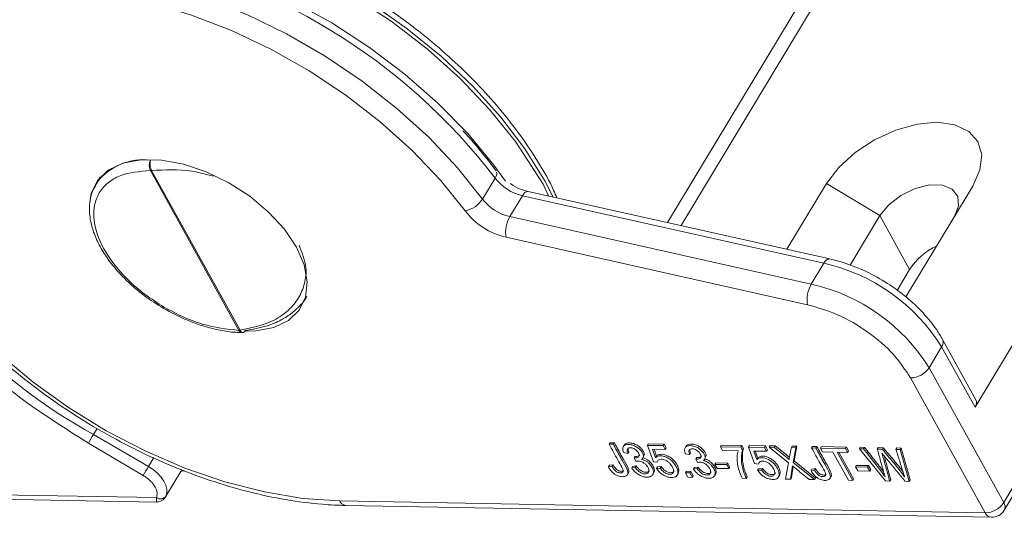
# Model space of a CAD drawing. Header units: millimetres. Extents: x 8853 to 11418, y 45 to 1005.
# Tile 109 of 256: x 9632 to 9689, y 761 to 790. Entities that reach past the tile are written whole.
import ezdxf

# ---------------------------------------------------------------- set-up
doc = ezdxf.new("R2010")
doc.units = ezdxf.units.MM

msp = doc.modelspace()

# ---------------------------------------------------------------- linework, layer by layer
at = {"color": 7, "linetype": 'Continuous', "lineweight": 15}
for p, q in [((9717.951, 819.014), (9687.018, 767.647)), ((9694.483, 818.833), (9669.993, 778.166)), ((9693.287, 818.318), (9669.213, 778.341)), ((9660.404, 783.045), (9661.997, 780.572)), ((9644.381, 772.096), (9639.259, 781.356)), ((9644.449, 772.1), (9639.327, 781.36)), ((9636.344, 780.976), (9636.114, 780.593)), ((9658.492, 779.709), (9659.22, 780.918)), ((9636.114, 780.593), (9636.168, 780.679)), ((9661.997, 780.572), (9662.314, 779.885)), ((9676.125, 776.793), (9678.42, 780.605)), ((9681.508, 778.745), (9678.42, 780.605)), ((9686.884, 780.449), (9683.021, 774.035)), ((9660.802, 779.898), (9660.074, 778.689)), ((9678.265, 775.989), (9660.802, 779.898)), ((9678.601, 776.239), (9661.138, 780.148)), ((9660.074, 778.689), (9677.537, 774.78)), ((9681.508, 778.745), (9679.78, 775.876)), ((9683.232, 775.628), (9681.508, 778.745)), ((9677.32, 773.583), (9659.857, 777.492)), ((9678.265, 775.989), (9677.537, 774.78)), ((9682.501, 774.413), (9683.232, 775.628)), ((9644.553, 771.966), (9644.615, 771.977)), ((9685.085, 771.142), (9684.357, 769.933)), ((9687.018, 767.647), (9685.085, 771.142)), ((9687.069, 768.078), (9685.136, 771.573)), ((9684.357, 769.933), (9688.681, 762.117)), ((9683.288, 769.342), (9687.611, 761.525)), ((9635.966, 766.073), (9636.166, 766.406)), ((9639.139, 764.212), (9635.966, 766.073)), ((9635.663, 765.553), (9635.298, 765.796)), ((9638.836, 763.692), (9635.663, 765.553)), ((9665.881, 765.59), (9665.826, 765.5)), ((9665.826, 765.5), (9666.071, 765.495)), ((9665.881, 765.59), (9666.125, 765.586)), ((9666.125, 765.586), (9666.071, 765.495)), ((9666.724, 765.479), (9666.669, 765.388)), ((9668.095, 765.525), (9668.041, 765.434)), ((9668.957, 765.417), (9668.041, 765.434)), ((9668.041, 765.434), (9668.388, 764.486)), ((9668.095, 765.525), (9669.011, 765.508)), ((9669.011, 765.508), (9668.957, 765.417)), ((9669.077, 765.2), (9668.957, 765.417)), ((9669.011, 765.508), (9669.132, 765.291)), ((9670.301, 765.413), (9670.246, 765.323)), ((9672.325, 765.448), (9672.27, 765.358)), ((9672.391, 765.139), (9672.27, 765.358)), ((9672.27, 765.358), (9673.463, 765.336)), ((9672.325, 765.448), (9673.517, 765.426)), ((9673.463, 765.336), (9673.517, 765.426)), ((9673.517, 765.426), (9673.615, 765.25)), ((9673.96, 765.417), (9673.906, 765.327)), ((9673.96, 765.417), (9674.876, 765.4)), ((9674.876, 765.4), (9674.822, 765.31)), ((9674.876, 765.4), (9674.996, 765.183)), ((9675.147, 765.42), (9675.093, 765.33)), ((9675.147, 765.42), (9675.438, 765.415)), ((9675.438, 765.415), (9675.383, 765.324)), ((9676.436, 765.397), (9676.381, 765.306)), ((9676.436, 765.397), (9676.701, 765.392)), ((9676.701, 765.392), (9676.537, 764.531)), ((9676.701, 765.392), (9676.647, 765.301)), ((9677.611, 765.375), (9677.556, 765.285)), ((9677.611, 765.375), (9677.855, 765.371)), ((9677.855, 765.371), (9677.8, 765.28)), ((9678.06, 765.275), (9678.115, 765.366)), ((9678.115, 765.366), (9679.574, 765.339)), ((9666.911, 764.972), (9666.662, 765.017)), ((9666.965, 765.063), (9666.911, 764.972)), ((9667.333, 764.796), (9667.278, 764.705)), ((9667.813, 764.829), (9667.867, 764.919)), ((9669.077, 765.2), (9668.342, 765.213)), ((9668.342, 765.213), (9668.518, 764.717)), ((9668.429, 765.212), (9668.573, 764.808)), ((9668.573, 764.808), (9668.518, 764.717)), ((9669.077, 765.2), (9669.132, 765.291)), ((9670.488, 764.906), (9670.239, 764.951)), ((9670.542, 764.997), (9670.488, 764.906)), ((9671.39, 764.763), (9671.444, 764.854)), ((9673.293, 765.123), (9672.391, 765.139)), ((9673.463, 765.336), (9673.56, 765.159)), ((9673.615, 765.25), (9673.56, 765.159)), ((9674.822, 765.31), (9673.906, 765.327)), ((9673.906, 765.327), (9674.253, 764.379)), ((9674.942, 765.092), (9674.207, 765.106)), ((9674.207, 765.106), (9674.383, 764.61)), ((9674.294, 765.104), (9674.437, 764.7)), ((9674.942, 765.092), (9674.822, 765.31)), ((9674.942, 765.092), (9674.996, 765.183)), ((9676.211, 764.431), (9675.093, 765.33)), ((9675.093, 765.33), (9675.383, 765.324)), ((9676.381, 765.306), (9676.647, 765.301)), ((9676.647, 765.301), (9676.483, 764.44)), ((9677.556, 765.285), (9677.8, 765.28)), ((9678.06, 765.275), (9678.181, 765.057)), ((9678.06, 765.275), (9679.52, 765.249)), ((9678.181, 765.057), (9678.788, 765.046)), ((9679.691, 763.412), (9678.788, 765.046)), ((9679.641, 765.03), (9679.031, 765.041)), ((9679.031, 765.041), (9679.935, 763.408)), ((9679.137, 765.039), (9679.99, 763.498)), ((9679.574, 765.339), (9679.52, 765.249)), ((9679.52, 765.249), (9679.641, 765.03)), ((9679.574, 765.339), (9679.695, 765.121)), ((9679.695, 765.121), (9679.641, 765.03)), ((9680.373, 765.325), (9680.319, 765.234)), ((9681.832, 763.373), (9680.319, 765.234)), ((9680.319, 765.234), (9680.568, 765.229)), ((9680.373, 765.325), (9680.623, 765.32)), ((9680.623, 765.32), (9680.568, 765.229)), ((9681.414, 765.305), (9681.36, 765.215)), ((9681.36, 765.215), (9681.654, 765.209)), ((9681.414, 765.305), (9681.708, 765.3)), ((9681.708, 765.3), (9681.654, 765.209)), ((9682.496, 765.286), (9682.442, 765.195)), ((9682.687, 765.19), (9682.442, 765.195)), ((9682.496, 765.286), (9682.741, 765.281)), ((9682.687, 765.19), (9682.741, 765.281)), ((9682.687, 765.19), (9683.206, 763.348)), ((9682.741, 765.281), (9683.261, 763.438)), ((9639.446, 764.723), (9639.139, 764.212)), ((9665.846, 764.278), (9665.791, 764.187)), ((9665.994, 764.213), (9665.791, 764.187)), ((9665.846, 764.278), (9666.049, 764.304)), ((9666.049, 764.304), (9665.994, 764.213)), ((9667.187, 764.217), (9667.132, 764.126)), ((9667.187, 764.217), (9667.396, 764.243)), ((9667.364, 764.506), (9667.278, 764.705)), ((9667.342, 764.153), (9667.396, 764.243)), ((9668.388, 764.486), (9668.616, 764.454)), ((9670.91, 764.73), (9670.855, 764.64)), ((9670.941, 764.44), (9670.855, 764.64)), ((9672.005, 764.421), (9671.95, 764.331)), ((9671.95, 764.331), (9672.645, 764.318)), ((9672.076, 764.102), (9671.95, 764.331)), ((9672.005, 764.421), (9672.7, 764.409)), ((9672.7, 764.409), (9672.645, 764.318)), ((9672.645, 764.318), (9672.771, 764.089)), ((9672.7, 764.409), (9672.826, 764.18)), ((9674.253, 764.379), (9674.481, 764.347)), ((9674.437, 764.7), (9674.383, 764.61)), ((9676.033, 763.479), (9676.211, 764.431)), ((9676.537, 764.531), (9676.483, 764.44)), ((9676.483, 764.44), (9677.721, 763.448)), ((9676.537, 764.531), (9677.776, 763.539)), ((9680.156, 764.272), (9680.102, 764.181)), ((9680.156, 764.272), (9680.851, 764.259)), ((9680.851, 764.259), (9680.797, 764.168)), ((9680.851, 764.259), (9680.978, 764.03)), ((9640.134, 762.447), (9641.082, 764.021)), ((9641.05, 763.968), (9641.232, 763.964)), ((9666.884, 763.727), (9666.938, 763.818)), ((9667.342, 764.153), (9667.132, 764.126)), ((9668.35, 763.74), (9668.405, 763.831)), ((9668.619, 764.187), (9668.564, 764.096)), ((9668.564, 764.096), (9668.79, 764.112)), ((9668.619, 764.187), (9668.845, 764.203)), ((9668.845, 764.203), (9668.79, 764.112)), ((9669.772, 763.711), (9669.827, 763.801)), ((9670.302, 763.933), (9670.247, 763.842)), ((9670.247, 763.842), (9670.505, 763.837)), ((9670.39, 763.583), (9670.247, 763.842)), ((9670.302, 763.933), (9670.559, 763.928)), ((9670.559, 763.928), (9670.505, 763.837)), ((9670.505, 763.837), (9670.648, 763.578)), ((9670.559, 763.928), (9670.703, 763.669)), ((9670.648, 763.578), (9670.703, 763.669)), ((9670.763, 764.152), (9670.709, 764.061)), ((9670.918, 764.087), (9670.709, 764.061)), ((9670.763, 764.152), (9670.973, 764.178)), ((9670.918, 764.087), (9670.973, 764.178)), ((9671.927, 763.675), (9671.981, 763.765)), ((9672.771, 764.089), (9672.076, 764.102)), ((9672.771, 764.089), (9672.826, 764.18)), ((9674.484, 764.08), (9674.429, 763.989)), ((9674.429, 763.989), (9674.655, 764.005)), ((9674.484, 764.08), (9674.71, 764.096)), ((9674.71, 764.096), (9674.655, 764.005)), ((9675.637, 763.603), (9675.692, 763.694)), ((9676.431, 764.111), (9676.325, 763.474)), ((9676.485, 764.202), (9676.38, 763.564)), ((9676.485, 764.202), (9676.431, 764.111)), ((9677.575, 764.063), (9677.521, 763.972)), ((9677.724, 763.998), (9677.521, 763.972)), ((9677.575, 764.063), (9677.779, 764.089)), ((9677.779, 764.089), (9677.724, 763.998)), ((9680.102, 764.181), (9680.797, 764.168)), ((9680.228, 763.952), (9680.102, 764.181)), ((9680.923, 763.94), (9680.228, 763.952)), ((9680.797, 764.168), (9680.923, 763.94)), ((9680.923, 763.94), (9680.978, 764.03)), ((9688.681, 762.117), (9689.772, 763.93)), ((9670.648, 763.578), (9670.39, 763.583)), ((9673.772, 763.521), (9673.539, 763.525)), ((9673.826, 763.611), (9673.772, 763.521)), ((9676.325, 763.474), (9676.033, 763.479)), ((9676.38, 763.564), (9676.325, 763.474)), ((9677.721, 763.448), (9677.42, 763.454)), ((9677.721, 763.448), (9677.776, 763.539)), ((9678.613, 763.512), (9678.668, 763.603)), ((9679.935, 763.408), (9679.691, 763.412)), ((9679.99, 763.498), (9679.935, 763.408)), ((9682.08, 763.368), (9681.832, 763.373)), ((9682.135, 763.459), (9682.08, 763.368)), ((9683.206, 763.348), (9682.971, 763.352)), ((9683.261, 763.438), (9683.206, 763.348)), ((9688.716, 761.684), (9689.807, 763.497)), ((9639.602, 762.406), (9610.732, 762.935)), ((9611.08, 762.676), (9639.616, 762.152)), ((9687.611, 761.525), (9650.23, 762.211)), ((9650.578, 761.951), (9687.96, 761.266))]:
    msp.add_line(p, q, dxfattribs=at)
at = {"color": 7, "linetype": 'Continuous', "lineweight": 15, "flags": 128}
for points in [[(9660.404, 783.045), (9658.906, 784.902), (9657.19, 786.698), (9655.28, 788.407), (9653.206, 790.004), (9650.999, 791.464), (9648.692, 792.765), (9646.32, 793.888), (9643.918, 794.817), (9641.521, 795.536), (9639.167, 796.036), (9636.891, 796.308), (9634.726, 796.349)], [(9635.937, 796.51), (9638.124, 796.359), (9640.405, 795.984), (9642.744, 795.393), (9645.109, 794.592), (9647.465, 793.594), (9649.776, 792.414), (9652.011, 791.069), (9654.136, 789.578), (9656.119, 787.962), (9657.933, 786.247), (9659.551, 784.456), (9660.949, 782.616), (9662.106, 780.753), (9662.588, 779.823)], [(9633.707, 794.657), (9635.84, 794.618), (9638.083, 794.354), (9640.401, 793.87), (9642.762, 793.171), (9645.131, 792.269), (9647.473, 791.176), (9649.755, 789.909), (9651.943, 788.485), (9654.005, 786.926), (9655.911, 785.254), (9657.633, 783.495), (9659.146, 781.672), (9659.822, 780.74)], [(9623.91, 788.8), (9624.18, 789.212), (9625.173, 790.35), (9626.413, 791.305), (9627.882, 792.064), (9629.56, 792.616), (9631.422, 792.952), (9633.442, 793.069), (9635.59, 792.964), (9637.836, 792.638), (9640.148, 792.098), (9642.492, 791.349), (9644.835, 790.403), (9647.142, 789.274), (9649.382, 787.978), (9651.521, 786.533), (9653.53, 784.961), (9655.378, 783.283), (9657.04, 781.524), (9658.492, 779.709)], [(9657.484, 779.022), (9656.05, 780.81), (9654.404, 782.542), (9652.57, 784.19), (9650.576, 785.729), (9648.453, 787.137), (9646.233, 788.391), (9643.95, 789.474), (9641.637, 790.368), (9639.33, 791.06), (9637.065, 791.539), (9634.874, 791.798), (9632.792, 791.834), (9630.85, 791.646)], [(9678.42, 780.605), (9679.13, 781.541), (9680.079, 782.407), (9681.204, 783.146), (9682.427, 783.706), (9683.666, 784.05), (9684.836, 784.153), (9685.856, 784.009), (9686.659, 783.628), (9687.188, 783.036), (9687.409, 782.273), (9687.305, 781.391), (9686.884, 780.449)], [(9635.728, 779.38), (9635.826, 780.033), (9636.193, 780.79), (9636.816, 781.383), (9637.666, 781.786), (9638.708, 781.981), (9639.895, 781.959), (9641.175, 781.722), (9642.493, 781.279), (9643.791, 780.651), (9645.013, 779.864), (9646.104, 778.954), (9647.017, 777.959), (9647.713, 776.923)], [(9681.508, 778.745), (9682.018, 779.373), (9682.725, 779.921), (9683.545, 780.322), (9684.379, 780.528), (9685.126, 780.514), (9685.696, 780.282), (9686.021, 779.86), (9686.06, 779.299), (9685.811, 778.666)], [(9660.802, 779.898), (9660.876, 780.004), (9660.952, 780.084), (9661.029, 780.134), (9661.102, 780.152), (9661.138, 780.148)], [(9647.713, 776.923), (9648.16, 775.892), (9648.34, 774.911), (9648.244, 774.022), (9647.877, 773.265), (9647.254, 772.671), (9646.404, 772.269), (9645.362, 772.074), (9644.743, 772.059)], [(9630.542, 770.695), (9632.457, 769.097), (9634.518, 767.619), (9636.693, 766.284), (9638.948, 765.111), (9641.25, 764.119), (9643.564, 763.323), (9645.855, 762.734), (9648.088, 762.361), (9650.23, 762.211)], [(9639.139, 764.212), (9639.414, 764.03), (9639.662, 763.822), (9639.872, 763.596), (9640.038, 763.361), (9640.153, 763.125), (9640.213, 762.897), (9640.216, 762.685), (9640.161, 762.497)]]:
    msp.add_lwpolyline(points, dxfattribs=at)
at = {"color": 7, "linetype": 'Continuous', "lineweight": 15}
for centre, radius, start, end in [((9631.75, 759.966), 34.548, 37.3339, 79.9987), ((9638.86, 778.575), 3.416, 83.1272, 141.977), ((9639.849, 781.653), 0.66, 151.5971, 206.705), ((9639.266, 781.82), 0.464, 269.1336, 277.5604), ((9658.837, 781.201), 0.476, 323.4469, 7.5127), ((9661.439, 782.623), 2.798, 217.5397, 256.8485), ((9657.182, 780.547), 1.555, 281.2067, 327.3961), ((9660.711, 781.414), 2.798, 217.5397, 256.8485), ((9650.337, 792.663), 30.225, 205.6723, 241.6098), ((9660.812, 781.579), 4.197, 217.5397, 256.8485), ((9661.625, 777.79), 1.792, 149.8998, 189.5866), ((9686.535, 773.437), 3.963, 115.811, 146.4465), ((9678.623, 775.858), 0.382, 93.4549, 159.9131), ((9675.886, 765.42), 10.833, 31.881, 77.318), ((9679.087, 773.882), 1.792, 149.8998, 189.5866), ((9675.158, 764.212), 10.833, 31.881, 77.318), ((9644.388, 772.56), 0.464, 269.1336, 277.5604), ((9644.579, 772.18), 0.215, 202.9517, 262.9223), ((9684.737, 771.401), 0.435, 323.3224, 23.2363), ((9683.252, 770.669), 1.328, 271.5561, 326.3367), ((9686.67, 767.906), 0.435, 323.3211, 23.2516), ((9653.613, 755.444), 20.601, 148.94, 150.6148), ((9656.786, 753.584), 20.601, 148.94, 150.6148), ((9639.833, 762.749), 0.413, 236.0887, 322.5257), ((9650.629, 762.383), 0.435, 203.3269, 263.2389), ((9687.575, 762.853), 1.328, 271.5561, 326.3367), ((9688.346, 761.872), 0.414, 333.0028, 36.2022), ((9688.005, 761.689), 0.426, 202.6476, 263.9331), ((9687.975, 762.129), 0.864, 268.9491, 328.9437)]:
    msp.add_arc(centre, radius, start, end, dxfattribs=at)
for points, knots in [([(9632.136, 794.361), (9631.813, 794.31), (9630.882, 794.163), (9629.452, 793.763), (9627.922, 793.099), (9626.587, 792.243), (9625.482, 791.207), (9624.706, 790.217), (9624.397, 789.529), (9624.289, 789.29)], [0, 0, 0, 0, 0.088552, 0.255806, 0.422607, 0.588104, 0.751759, 0.913543, 1, 1, 1, 1]), ([(9662.794, 779.777), (9662.736, 779.919), (9662.455, 780.593), (9661.759, 781.804), (9660.72, 783.389), (9659.51, 784.933), (9658.18, 786.407), (9656.744, 787.803), (9655.361, 788.995), (9654.069, 789.999), (9652.697, 790.985), (9651.675, 791.624), (9651.058, 792.01)], [0, 0, 0, 0, 0.031715, 0.151176, 0.269887, 0.38748, 0.503152, 0.614927, 0.72583, 0.805461, 0.882475, 1, 1, 1, 1]), ([(9623.93, 788.792), (9623.876, 788.716), (9623.54, 788.244), (9623.151, 787.236), (9622.786, 785.79), (9622.689, 784.234), (9622.834, 782.6), (9623.231, 780.9), (9623.872, 779.156), (9624.751, 777.391), (9625.856, 775.631), (9627.17, 773.897), (9628.675, 772.212), (9630.353, 770.597), (9632.18, 769.071), (9634.135, 767.652), (9636.193, 766.357), (9638.328, 765.204), (9640.514, 764.205), (9642.724, 763.374), (9644.931, 762.721), (9647.108, 762.259), (9648.996, 762.011), (9650.126, 761.968), (9650.578, 761.951)], [0, 0, 0, 0, 0.008906, 0.055402, 0.101891, 0.148673, 0.19594, 0.243692, 0.291801, 0.340107, 0.388486, 0.436852, 0.485177, 0.533459, 0.581703, 0.629921, 0.678125, 0.72633, 0.774547, 0.82279, 0.871074, 0.919413, 0.967818, 1, 1, 1, 1]), ([(9659.274, 781.344), (9659.047, 781.649), (9658.462, 782.433), (9657.778, 783.193), (9657.36, 783.657)], [0, 0, 0, 0, 0.389117, 1, 1, 1, 1]), ([(9639.268, 781.967), (9639.26, 781.94), (9639.244, 781.891), (9639.232, 781.788), (9639.235, 781.682), (9639.25, 781.578), (9639.276, 781.469), (9639.307, 781.403), (9639.327, 781.36)], [0, 0, 0, 0, 0.158364, 0.294648, 0.500171, 0.631321, 0.75836, 1, 1, 1, 1]), ([(9639.906, 773.53), (9639.534, 773.773), (9638.798, 774.253), (9637.575, 775.349), (9636.436, 776.824), (9635.944, 778.292), (9635.983, 779.355), (9636.256, 780.082), (9636.766, 780.665), (9637.669, 781.222), (9638.633, 781.303), (9639.259, 781.356)], [0, 0, 0, 0, 0.087723, 0.173638, 0.333333, 0.493028, 0.578944, 0.666667, 0.75439, 0.840305, 1, 1, 1, 1]), ([(9639.327, 781.36), (9640.094, 781.402), (9641.264, 781.467), (9642.486, 781.146), (9642.908, 781.035)], [0, 0, 0, 0, 0.654576, 1, 1, 1, 1]), ([(9636.198, 780.678), (9636.095, 780.52), (9635.846, 780.139), (9635.705, 779.407), (9635.739, 778.561), (9635.976, 777.699), (9636.373, 776.859), (9636.914, 776.04), (9637.528, 775.319), (9638.169, 774.702), (9638.914, 774.078), (9639.509, 773.693), (9639.882, 773.452)], [0, 0, 0, 0, 0.080237, 0.193535, 0.305943, 0.415503, 0.521261, 0.621902, 0.72678, 0.804591, 0.877788, 1, 1, 1, 1]), ([(9661.138, 780.148), (9661.039, 780.174), (9660.757, 780.249), (9660.377, 780.406), (9660.148, 780.572), (9660.091, 780.614)], [0, 0, 0, 0, 0.28913, 0.821867, 1, 1, 1, 1]), ([(9635.298, 765.796), (9634.145, 766.526), (9631.688, 768.082), (9628.41, 770.941), (9625.502, 774.103), (9624.153, 776.287), (9623.485, 777.368)], [0, 0, 0, 0, 0.228915, 0.487687, 0.746459, 1, 1, 1, 1]), ([(9647.863, 777.036), (9648.041, 776.593), (9648.347, 775.83), (9648.214, 774.801), (9647.874, 773.959), (9647.267, 773.24), (9646.225, 772.489), (9645.149, 772.253), (9644.449, 772.1)], [0, 0, 0, 0, 0.188042, 0.324644, 0.464625, 0.605105, 0.74308, 1, 1, 1, 1]), ([(9685.136, 771.573), (9685.028, 771.756), (9684.718, 772.281), (9684.039, 773.118), (9683.07, 774.034), (9681.958, 774.844), (9680.752, 775.512), (9679.614, 775.98), (9678.899, 776.163), (9678.601, 776.239)], [0, 0, 0, 0, 0.08595, 0.246516, 0.406634, 0.566289, 0.725818, 0.885666, 1, 1, 1, 1]), ([(9648.32, 774.068), (9648.318, 774.064), (9648.18, 773.79), (9647.883, 773.469), (9647.462, 773.107), (9647.16, 772.894), (9646.699, 772.627), (9645.931, 772.293), (9645.174, 772.165), (9644.731, 772.089)], [0, 0, 0, 0, 0.003798, 0.248365, 0.336211, 0.427167, 0.521236, 0.71974, 1, 1, 1, 1]), ([(9639.882, 773.452), (9640.289, 773.225), (9640.859, 772.907), (9641.729, 772.547), (9642.465, 772.294), (9643.321, 772.09), (9644.025, 771.979), (9644.422, 771.98), (9644.546, 771.98)], [0, 0, 0, 0, 0.265317, 0.37205, 0.547297, 0.725935, 0.914485, 1, 1, 1, 1]), ([(9644.381, 772.096), (9643.683, 772.174), (9642.61, 772.295), (9641.06, 772.888), (9640.293, 773.315), (9639.906, 773.53)], [0, 0, 0, 0, 0.479085, 0.736831, 1, 1, 1, 1]), ([(9683.288, 769.342), (9682.986, 769.801), (9682.364, 770.747), (9680.855, 772.035), (9679.099, 773.067), (9677.902, 773.414), (9677.32, 773.583)], [0, 0, 0, 0, 0.243185, 0.5, 0.756815, 1, 1, 1, 1]), ([(9644.449, 772.1), (9644.472, 772.064), (9644.507, 772.01), (9644.56, 771.978), (9644.594, 771.964), (9644.611, 771.971), (9644.616, 771.973)], [0, 0, 0, 0, 0.441263, 0.673223, 0.912671, 1, 1, 1, 1]), ([(9644.616, 771.973), (9644.632, 771.976), (9644.662, 771.982), (9644.701, 772.024), (9644.721, 772.067), (9644.731, 772.089)], [0, 0, 0, 0, 0.348691, 0.649957, 1, 1, 1, 1]), ([(9666.607, 763.879), (9666.619, 763.894), (9666.642, 763.924), (9666.638, 764.023), (9666.521, 764.25), (9666.237, 764.752), (9665.993, 765.196), (9665.826, 765.5)], [0, 0, 0, 0, 0.042005, 0.083657, 0.193646, 0.449446, 1, 1, 1, 1]), ([(9666.071, 765.495), (9666.105, 765.433), (9666.276, 765.125), (9666.535, 764.637), (9666.835, 764.147), (9666.924, 763.865), (9666.903, 763.738), (9666.826, 763.661), (9666.69, 763.617), (9666.518, 763.618), (9666.329, 763.664), (9666.209, 763.725), (9666.152, 763.764), (9666.146, 763.768)], [0, 0, 0, 0, 0.073962, 0.369808, 0.585192, 0.658816, 0.711062, 0.763477, 0.814486, 0.888309, 0.940616, 0.993236, 1, 1, 1, 1]), ([(9666.125, 765.586), (9666.159, 765.524), (9666.331, 765.215), (9666.588, 764.729), (9666.894, 764.235), (9666.975, 763.959), (9666.97, 763.855), (9666.939, 763.825), (9666.934, 763.821)], [0, 0, 0, 0, 0.102636, 0.513181, 0.812068, 0.914236, 0.986738, 1, 1, 1, 1]), ([(9666.662, 765.017), (9666.643, 765.078), (9666.605, 765.2), (9666.629, 765.349), (9666.72, 765.448), (9666.858, 765.49), (9667.038, 765.488), (9667.244, 765.434), (9667.448, 765.328), (9667.616, 765.19), (9667.744, 765.032), (9667.816, 764.875), (9667.817, 764.742), (9667.769, 764.665), (9667.724, 764.634), (9667.71, 764.625)], [0, 0, 0, 0, 0.095353, 0.1915, 0.266824, 0.342289, 0.417124, 0.506717, 0.588409, 0.664489, 0.745846, 0.832222, 0.90147, 0.970831, 1, 1, 1, 1]), ([(9666.73, 765.475), (9666.746, 765.495), (9666.786, 765.547), (9666.914, 765.579), (9667.092, 765.579), (9667.299, 765.524), (9667.503, 765.419), (9667.671, 765.28), (9667.795, 765.124), (9667.865, 764.995), (9667.862, 764.933), (9667.861, 764.921)], [0, 0, 0, 0, 0.07585, 0.19482, 0.312797, 0.454039, 0.582826, 0.702766, 0.831025, 0.967195, 1, 1, 1, 1]), ([(9670.239, 764.951), (9670.22, 765.012), (9670.182, 765.134), (9670.205, 765.284), (9670.296, 765.382), (9670.435, 765.424), (9670.615, 765.422), (9670.821, 765.368), (9671.025, 765.262), (9671.193, 765.124), (9671.321, 764.966), (9671.393, 764.809), (9671.394, 764.676), (9671.346, 764.599), (9671.3, 764.568), (9671.287, 764.559)], [0, 0, 0, 0, 0.0953531, 0.1915005, 0.2668244, 0.3422894, 0.417124, 0.5067167, 0.5884089, 0.6644892, 0.7458464, 0.8322215, 0.9014703, 0.9708314, 1, 1, 1, 1]), ([(9670.307, 765.409), (9670.323, 765.429), (9670.363, 765.481), (9670.491, 765.514), (9670.669, 765.513), (9670.876, 765.459), (9671.079, 765.353), (9671.248, 765.214), (9671.372, 765.058), (9671.441, 764.929), (9671.439, 764.868), (9671.438, 764.856)], [0, 0, 0, 0, 0.07585, 0.19482, 0.312797, 0.454039, 0.582826, 0.702766, 0.831025, 0.967195, 1, 1, 1, 1]), ([(9675.438, 765.415), (9675.446, 765.408), (9675.462, 765.395), (9675.487, 765.375), (9675.508, 765.358), (9675.528, 765.342), (9675.545, 765.329), (9675.565, 765.312), (9675.582, 765.299), (9675.603, 765.282), (9675.619, 765.269), (9675.64, 765.252), (9675.656, 765.239), (9675.677, 765.222), (9675.693, 765.209), (9675.714, 765.192), (9675.731, 765.179), (9675.751, 765.162), (9675.768, 765.149), (9675.788, 765.132), (9675.805, 765.119), (9675.826, 765.102), (9675.842, 765.089), (9675.863, 765.072), (9675.879, 765.059), (9675.9, 765.042), (9675.916, 765.029), (9675.937, 765.012), (9675.953, 764.999), (9675.974, 764.982), (9675.991, 764.969), (9676.011, 764.952), (9676.032, 764.936), (9676.053, 764.919), (9676.073, 764.902), (9676.094, 764.886), (9676.114, 764.869), (9676.135, 764.852), (9676.151, 764.839), (9676.171, 764.822), (9676.2, 764.798), (9676.232, 764.771), (9676.257, 764.749), (9676.267, 764.741), (9676.268, 764.74)], [0, 0, 0, 0, 0.029683, 0.059366, 0.08905, 0.103891, 0.133574, 0.148416, 0.178099, 0.192941, 0.222624, 0.237465, 0.267149, 0.28199, 0.311673, 0.326515, 0.356198, 0.37104, 0.400723, 0.415564, 0.445248, 0.460089, 0.489772, 0.504614, 0.534297, 0.549139, 0.578822, 0.593664, 0.623347, 0.638188, 0.667871, 0.682713, 0.712396, 0.742079, 0.756921, 0.786604, 0.816288, 0.831129, 0.860812, 0.875654, 0.905337, 0.964706, 0.99439, 1, 1, 1, 1]), ([(9677.855, 765.371), (9677.889, 765.309), (9678.06, 765), (9678.317, 764.514), (9678.623, 764.02), (9678.704, 763.744), (9678.7, 763.64), (9678.669, 763.61), (9678.664, 763.606)], [0, 0, 0, 0, 0.102636, 0.513181, 0.812068, 0.914236, 0.986738, 1, 1, 1, 1]), ([(9667.278, 764.705), (9667.313, 764.704), (9667.387, 764.7), (9667.485, 764.73), (9667.557, 764.783), (9667.575, 764.869), (9667.543, 764.973), (9667.475, 765.086), (9667.367, 765.187), (9667.254, 765.258), (9667.131, 765.297), (9667.018, 765.304), (9666.928, 765.278), (9666.879, 765.221), (9666.861, 765.128), (9666.884, 765.039), (9666.908, 764.979), (9666.911, 764.972)], [0, 0, 0, 0, 0.060051, 0.130691, 0.214847, 0.27084, 0.340078, 0.431412, 0.496583, 0.561836, 0.622762, 0.689944, 0.757385, 0.814605, 0.875003, 0.985431, 1, 1, 1, 1]), ([(9666.931, 765.27), (9666.928, 765.26), (9666.914, 765.206), (9666.939, 765.13), (9666.963, 765.07), (9666.965, 765.063)], [0, 0, 0, 0, 0.180493, 0.904483, 1, 1, 1, 1]), ([(9667.333, 764.796), (9667.367, 764.794), (9667.441, 764.791), (9667.542, 764.818), (9667.584, 764.863), (9667.606, 764.887)], [0, 0, 0, 0, 0.2829, 0.615678, 1, 1, 1, 1]), ([(9668.518, 764.717), (9668.558, 764.752), (9668.63, 764.815), (9668.806, 764.835), (9668.994, 764.807), (9669.205, 764.719), (9669.414, 764.58), (9669.617, 764.376), (9669.768, 764.126), (9669.83, 763.879), (9669.784, 763.702), (9669.677, 763.601), (9669.506, 763.56), (9669.301, 763.573), (9669.102, 763.635), (9668.996, 763.694), (9668.953, 763.718)], [0, 0, 0, 0, 0.073509, 0.132556, 0.191464, 0.252036, 0.325182, 0.398178, 0.5043, 0.613818, 0.6943, 0.75692, 0.819614, 0.898413, 0.95925, 1, 1, 1, 1]), ([(9668.573, 764.808), (9668.613, 764.843), (9668.685, 764.905), (9668.86, 764.926), (9669.048, 764.897), (9669.26, 764.81), (9669.469, 764.671), (9669.672, 764.466), (9669.821, 764.217), (9669.89, 763.971), (9669.843, 763.851), (9669.824, 763.803)], [0, 0, 0, 0, 0.106853, 0.192683, 0.278311, 0.366359, 0.472684, 0.57879, 0.73305, 0.892244, 1, 1, 1, 1]), ([(9670.855, 764.64), (9670.889, 764.638), (9670.964, 764.634), (9671.062, 764.664), (9671.134, 764.717), (9671.152, 764.803), (9671.12, 764.908), (9671.051, 765.02), (9670.944, 765.121), (9670.83, 765.192), (9670.708, 765.232), (9670.594, 765.238), (9670.505, 765.212), (9670.456, 765.155), (9670.438, 765.062), (9670.461, 764.973), (9670.485, 764.913), (9670.488, 764.906)], [0, 0, 0, 0, 0.060051, 0.130691, 0.214847, 0.27084, 0.340078, 0.431412, 0.496583, 0.561836, 0.622762, 0.689944, 0.757385, 0.814605, 0.875003, 0.985431, 1, 1, 1, 1]), ([(9670.508, 765.205), (9670.505, 765.194), (9670.491, 765.14), (9670.516, 765.064), (9670.539, 765.004), (9670.542, 764.997)], [0, 0, 0, 0, 0.180493, 0.904483, 1, 1, 1, 1]), ([(9670.91, 764.73), (9670.944, 764.729), (9671.018, 764.725), (9671.119, 764.752), (9671.161, 764.797), (9671.183, 764.821)], [0, 0, 0, 0, 0.2829, 0.615678, 1, 1, 1, 1]), ([(9673.539, 763.525), (9673.509, 763.587), (9673.418, 763.772), (9673.318, 764.077), (9673.242, 764.439), (9673.224, 764.795), (9673.27, 765.013), (9673.293, 765.123)], [0, 0, 0, 0, 0.107332, 0.322116, 0.539923, 0.767856, 1, 1, 1, 1]), ([(9673.56, 765.159), (9673.545, 765.11), (9673.499, 764.965), (9673.482, 764.693), (9673.503, 764.338), (9673.584, 763.946), (9673.709, 763.664), (9673.772, 763.521)], [0, 0, 0, 0, 0.1038761, 0.3117875, 0.5225205, 0.7587159, 1, 1, 1, 1]), ([(9673.615, 765.25), (9673.6, 765.201), (9673.554, 765.055), (9673.536, 764.783), (9673.558, 764.429), (9673.639, 764.037), (9673.763, 763.754), (9673.826, 763.611)], [0, 0, 0, 0, 0.103876, 0.311788, 0.522521, 0.758716, 1, 1, 1, 1]), ([(9674.437, 764.7), (9674.477, 764.735), (9674.549, 764.798), (9674.725, 764.818), (9674.913, 764.79), (9675.125, 764.702), (9675.333, 764.563), (9675.537, 764.359), (9675.686, 764.11), (9675.755, 763.863), (9675.708, 763.744), (9675.689, 763.695)], [0, 0, 0, 0, 0.106853, 0.192683, 0.278311, 0.366359, 0.472684, 0.57879, 0.73305, 0.892244, 1, 1, 1, 1]), ([(9675.383, 765.324), (9675.391, 765.318), (9675.408, 765.304), (9675.432, 765.284), (9675.453, 765.268), (9675.474, 765.251), (9675.49, 765.238), (9675.511, 765.221), (9675.527, 765.208), (9675.548, 765.191), (9675.565, 765.178), (9675.585, 765.161), (9675.602, 765.148), (9675.622, 765.131), (9675.639, 765.118), (9675.659, 765.101), (9675.676, 765.088), (9675.697, 765.071), (9675.713, 765.058), (9675.734, 765.041), (9675.75, 765.028), (9675.771, 765.012), (9675.787, 764.998), (9675.808, 764.982), (9675.825, 764.968), (9675.845, 764.952), (9675.862, 764.938), (9675.882, 764.922), (9675.899, 764.908), (9675.92, 764.892), (9675.936, 764.878), (9675.957, 764.862), (9675.977, 764.845), (9675.998, 764.828), (9676.019, 764.812), (9676.039, 764.795), (9676.06, 764.778), (9676.08, 764.762), (9676.096, 764.748), (9676.117, 764.731), (9676.145, 764.708), (9676.177, 764.68), (9676.205, 764.656), (9676.221, 764.643), (9676.236, 764.629), (9676.247, 764.619), (9676.254, 764.613)], [0, 0, 0, 0, 0.028234, 0.056468, 0.084701, 0.098818, 0.127052, 0.141169, 0.169403, 0.18352, 0.211753, 0.22587, 0.254104, 0.268221, 0.296455, 0.310572, 0.338806, 0.352922, 0.381156, 0.395273, 0.423507, 0.437624, 0.465858, 0.479974, 0.508208, 0.522325, 0.550559, 0.564676, 0.59291, 0.607027, 0.63526, 0.649377, 0.677611, 0.705845, 0.719962, 0.748196, 0.776429, 0.790546, 0.81878, 0.832897, 0.861131, 0.917601, 0.945835, 0.959952, 0.974069, 1, 1, 1, 1]), ([(9676.254, 764.613), (9676.256, 764.64), (9676.26, 764.693), (9676.275, 764.791), (9676.301, 764.904), (9676.328, 765.038), (9676.354, 765.172), (9676.372, 765.261), (9676.381, 765.306)], [0, 0, 0, 0, 0.1108676, 0.2219319, 0.4164527, 0.6109719, 0.8054859, 1, 1, 1, 1]), ([(9678.337, 763.664), (9678.348, 763.679), (9678.372, 763.709), (9678.367, 763.808), (9678.251, 764.034), (9677.967, 764.537), (9677.723, 764.981), (9677.556, 765.285)], [0, 0, 0, 0, 0.042005, 0.083657, 0.193646, 0.449446, 1, 1, 1, 1]), ([(9677.8, 765.28), (9677.834, 765.218), (9678.006, 764.91), (9678.265, 764.422), (9678.564, 763.932), (9678.654, 763.65), (9678.633, 763.523), (9678.556, 763.446), (9678.419, 763.402), (9678.248, 763.403), (9678.058, 763.449), (9677.939, 763.51), (9677.882, 763.548), (9677.875, 763.553)], [0, 0, 0, 0, 0.073962, 0.369808, 0.585192, 0.658816, 0.711062, 0.763477, 0.814486, 0.888309, 0.940616, 0.993236, 1, 1, 1, 1]), ([(9680.568, 765.229), (9680.616, 765.169), (9680.758, 764.986), (9680.995, 764.682), (9681.274, 764.325), (9681.55, 763.975), (9681.722, 763.745), (9681.807, 763.63)], [0, 0, 0, 0, 0.114077, 0.342231, 0.570385, 0.785162, 1, 1, 1, 1]), ([(9680.623, 765.32), (9680.67, 765.259), (9680.813, 765.077), (9681.05, 764.773), (9681.328, 764.415), (9681.557, 764.126), (9681.684, 763.957), (9681.724, 763.903)], [0, 0, 0, 0, 0.128765, 0.386296, 0.643826, 0.886257, 1, 1, 1, 1]), ([(9681.807, 763.63), (9681.788, 763.69), (9681.692, 763.991), (9681.583, 764.403), (9681.454, 764.871), (9681.391, 765.1), (9681.36, 765.215)], [0, 0, 0, 0, 0.1131, 0.565665, 0.782832, 1, 1, 1, 1]), ([(9682.971, 763.352), (9682.965, 763.359), (9682.952, 763.375), (9682.934, 763.397), (9682.915, 763.42), (9682.896, 763.442), (9682.878, 763.465), (9682.859, 763.488), (9682.84, 763.51), (9682.822, 763.533), (9682.803, 763.556), (9682.784, 763.578), (9682.766, 763.601), (9682.747, 763.623), (9682.729, 763.646), (9682.71, 763.669), (9682.691, 763.691), (9682.673, 763.714), (9682.654, 763.737), (9682.635, 763.759), (9682.617, 763.782), (9682.598, 763.804), (9682.579, 763.827), (9682.561, 763.85), (9682.542, 763.872), (9682.524, 763.895), (9682.505, 763.917), (9682.486, 763.94), (9682.468, 763.963), (9682.449, 763.985), (9682.43, 764.008), (9682.412, 764.031), (9682.393, 764.053), (9682.375, 764.076), (9682.356, 764.098), (9682.337, 764.121), (9682.319, 764.144), (9682.3, 764.166), (9682.281, 764.189), (9682.263, 764.212), (9682.244, 764.234), (9682.225, 764.257), (9682.207, 764.279), (9682.188, 764.302), (9682.17, 764.325), (9682.151, 764.347), (9682.132, 764.37), (9682.114, 764.393), (9682.098, 764.411), (9682.083, 764.43), (9682.067, 764.449), (9682.048, 764.472), (9682.03, 764.494), (9682.011, 764.517), (9681.992, 764.54), (9681.974, 764.562), (9681.955, 764.585), (9681.937, 764.607), (9681.918, 764.63), (9681.899, 764.653), (9681.881, 764.675), (9681.862, 764.698), (9681.843, 764.721), (9681.825, 764.743), (9681.806, 764.766), (9681.787, 764.788), (9681.772, 764.807), (9681.756, 764.826), (9681.741, 764.845), (9681.725, 764.864), (9681.713, 764.879), (9681.701, 764.894), (9681.671, 764.93), (9681.645, 764.963), (9681.624, 764.989)], [0, 0, 0, 0, 0.013825, 0.027651, 0.041476, 0.055301, 0.069126, 0.082952, 0.096777, 0.110602, 0.124427, 0.138253, 0.152078, 0.165903, 0.179728, 0.193554, 0.207379, 0.221204, 0.235029, 0.248855, 0.26268, 0.276505, 0.29033, 0.304156, 0.317981, 0.331806, 0.345632, 0.359457, 0.373282, 0.387107, 0.400933, 0.414758, 0.428583, 0.442408, 0.456234, 0.470059, 0.483884, 0.497709, 0.511535, 0.52536, 0.539185, 0.55301, 0.566836, 0.580661, 0.594486, 0.608312, 0.622137, 0.635962, 0.649787, 0.6567, 0.670525, 0.68435, 0.698176, 0.712001, 0.725826, 0.739651, 0.753477, 0.767302, 0.781127, 0.794953, 0.808778, 0.822603, 0.836428, 0.850254, 0.864079, 0.877904, 0.891729, 0.898642, 0.912467, 0.926293, 0.933205, 0.940118, 0.953943, 1, 1, 1, 1]), ([(9681.624, 764.989), (9681.644, 764.928), (9681.701, 764.748), (9681.777, 764.451), (9681.879, 764.091), (9681.979, 763.73), (9682.047, 763.489), (9682.08, 763.368)], [0, 0, 0, 0, 0.110623, 0.331857, 0.553086, 0.776543, 1, 1, 1, 1]), ([(9681.654, 765.209), (9681.704, 765.149), (9681.854, 764.968), (9682.104, 764.667), (9682.4, 764.311), (9682.689, 763.96), (9682.858, 763.726), (9682.942, 763.609)], [0, 0, 0, 0, 0.11341, 0.340229, 0.567048, 0.783202, 1, 1, 1, 1]), ([(9681.708, 765.3), (9681.758, 765.24), (9681.909, 765.059), (9682.159, 764.758), (9682.454, 764.402), (9682.69, 764.119), (9682.809, 763.954), (9682.844, 763.906)], [0, 0, 0, 0, 0.130011, 0.390033, 0.650055, 0.897851, 1, 1, 1, 1]), ([(9681.754, 764.829), (9681.781, 764.733), (9681.84, 764.518), (9681.933, 764.182), (9682.034, 763.821), (9682.101, 763.58), (9682.135, 763.459)], [0, 0, 0, 0, 0.210283, 0.471767, 0.735883, 1, 1, 1, 1]), ([(9682.942, 763.609), (9682.921, 763.669), (9682.859, 763.851), (9682.769, 764.151), (9682.658, 764.505), (9682.549, 764.853), (9682.477, 765.081), (9682.442, 765.195)], [0, 0, 0, 0, 0.113811, 0.341435, 0.569063, 0.784532, 1, 1, 1, 1]), ([(9666.607, 763.879), (9666.59, 763.868), (9666.557, 763.844), (9666.475, 763.837), (9666.385, 763.847), (9666.292, 763.883), (9666.204, 763.939), (9666.149, 763.997), (9666.112, 764.041), (9666.093, 764.065), (9666.076, 764.088), (9666.062, 764.108), (9666.051, 764.124), (9666.043, 764.136), (9666.035, 764.148), (9666.027, 764.16), (9666.02, 764.172), (9666.012, 764.184), (9666.004, 764.198), (9665.998, 764.208), (9665.994, 764.213)], [0, 0, 0, 0, 0.109177, 0.218957, 0.351314, 0.453069, 0.554678, 0.69302, 0.73039, 0.767757, 0.805121, 0.842483, 0.861163, 0.879843, 0.898522, 0.917202, 0.935882, 0.954561, 0.973241, 1, 1, 1, 1]), ([(9666.049, 764.304), (9666.054, 764.296), (9666.061, 764.285), (9666.07, 764.269), (9666.077, 764.258), (9666.085, 764.246), (9666.092, 764.235), (9666.1, 764.223), (9666.11, 764.208), (9666.123, 764.189), (9666.137, 764.169), (9666.152, 764.15), (9666.185, 764.108), (9666.238, 764.048), (9666.325, 763.985), (9666.411, 763.946), (9666.505, 763.928), (9666.599, 763.929), (9666.642, 763.957), (9666.662, 763.97)], [0, 0, 0, 0, 0.036029, 0.054044, 0.072058, 0.090072, 0.108087, 0.126101, 0.144116, 0.180147, 0.216179, 0.234194, 0.270228, 0.415239, 0.520533, 0.625925, 0.727007, 0.872424, 1, 1, 1, 1]), ([(9667.342, 764.153), (9667.39, 764.091), (9667.468, 763.994), (9667.613, 763.875), (9667.747, 763.807), (9667.871, 763.78), (9667.98, 763.782), (9668.066, 763.817), (9668.118, 763.886), (9668.137, 763.981), (9668.104, 764.105), (9668.029, 764.236), (9667.916, 764.361), (9667.783, 764.453), (9667.65, 764.511), (9667.518, 764.535), (9667.427, 764.523), (9667.376, 764.509), (9667.364, 764.506)], [0, 0, 0, 0, 0.105315, 0.166762, 0.228745, 0.282424, 0.332488, 0.39269, 0.447299, 0.511695, 0.584404, 0.662804, 0.731702, 0.800861, 0.85438, 0.907892, 0.978529, 1, 1, 1, 1]), ([(9667.396, 764.243), (9667.445, 764.182), (9667.522, 764.085), (9667.668, 763.965), (9667.801, 763.897), (9667.925, 763.87), (9668.034, 763.873), (9668.117, 763.904), (9668.144, 763.946), (9668.155, 763.964)], [0, 0, 0, 0, 0.241201, 0.381932, 0.52389, 0.646831, 0.761489, 0.89937, 1, 1, 1, 1]), ([(9667.71, 764.625), (9667.768, 764.608), (9667.882, 764.576), (9668.043, 764.476), (9668.194, 764.338), (9668.316, 764.162), (9668.4, 763.956), (9668.385, 763.774), (9668.284, 763.644), (9668.116, 763.59), (9667.922, 763.593), (9667.717, 763.64), (9667.588, 763.711), (9667.523, 763.746)], [0, 0, 0, 0, 0.073176, 0.143955, 0.210767, 0.314419, 0.423746, 0.542097, 0.645052, 0.742659, 0.832099, 0.916144, 1, 1, 1, 1]), ([(9667.765, 764.715), (9667.823, 764.699), (9667.937, 764.666), (9668.097, 764.566), (9668.248, 764.429), (9668.371, 764.252), (9668.451, 764.049), (9668.455, 763.9), (9668.406, 763.845), (9668.398, 763.836)], [0, 0, 0, 0, 0.129033, 0.253839, 0.371649, 0.55442, 0.7472, 0.955889, 1, 1, 1, 1]), ([(9668.79, 764.112), (9668.838, 764.05), (9668.912, 763.953), (9669.061, 763.84), (9669.191, 763.777), (9669.314, 763.752), (9669.421, 763.757), (9669.508, 763.799), (9669.556, 763.879), (9669.565, 764.004), (9669.501, 764.172), (9669.393, 764.343), (9669.248, 764.483), (9669.1, 764.574), (9668.953, 764.622), (9668.82, 764.633), (9668.71, 764.609), (9668.637, 764.545), (9668.624, 764.485), (9668.616, 764.454)], [0, 0, 0, 0, 0.088694, 0.138126, 0.187778, 0.233244, 0.276115, 0.324482, 0.380719, 0.438567, 0.526239, 0.618834, 0.678051, 0.737602, 0.790794, 0.838439, 0.896499, 0.94591, 1, 1, 1, 1]), ([(9670.918, 764.087), (9670.967, 764.026), (9671.044, 763.928), (9671.19, 763.809), (9671.323, 763.741), (9671.447, 763.714), (9671.556, 763.717), (9671.642, 763.751), (9671.694, 763.821), (9671.713, 763.915), (9671.681, 764.039), (9671.606, 764.171), (9671.492, 764.295), (9671.36, 764.388), (9671.227, 764.445), (9671.095, 764.469), (9671.004, 764.458), (9670.953, 764.444), (9670.941, 764.44)], [0, 0, 0, 0, 0.105315, 0.166762, 0.228745, 0.282424, 0.332488, 0.39269, 0.447299, 0.511695, 0.584404, 0.662804, 0.731702, 0.800861, 0.85438, 0.907892, 0.978529, 1, 1, 1, 1]), ([(9671.287, 764.559), (9671.345, 764.543), (9671.459, 764.51), (9671.619, 764.41), (9671.77, 764.273), (9671.893, 764.097), (9671.977, 763.89), (9671.961, 763.708), (9671.861, 763.578), (9671.692, 763.525), (9671.499, 763.527), (9671.294, 763.575), (9671.164, 763.646), (9671.1, 763.681)], [0, 0, 0, 0, 0.073176, 0.143955, 0.210767, 0.314419, 0.423746, 0.542097, 0.645052, 0.742659, 0.832099, 0.916144, 1, 1, 1, 1]), ([(9671.341, 764.65), (9671.399, 764.633), (9671.514, 764.601), (9671.674, 764.501), (9671.825, 764.363), (9671.948, 764.187), (9672.027, 763.984), (9672.032, 763.834), (9671.983, 763.78), (9671.974, 763.77)], [0, 0, 0, 0, 0.129033, 0.253839, 0.371649, 0.55442, 0.7472, 0.955889, 1, 1, 1, 1]), ([(9674.383, 764.61), (9674.423, 764.644), (9674.495, 764.707), (9674.671, 764.728), (9674.859, 764.699), (9675.07, 764.611), (9675.279, 764.473), (9675.482, 764.268), (9675.633, 764.018), (9675.695, 763.771), (9675.649, 763.595), (9675.541, 763.494), (9675.37, 763.453), (9675.165, 763.466), (9674.966, 763.527), (9674.86, 763.586), (9674.818, 763.61)], [0, 0, 0, 0, 0.0735094, 0.1325558, 0.1914635, 0.2520358, 0.3251823, 0.3981779, 0.5043004, 0.613818, 0.6943005, 0.7569199, 0.8196139, 0.8984125, 0.95925, 1, 1, 1, 1]), ([(9674.655, 764.005), (9674.703, 763.943), (9674.777, 763.845), (9674.926, 763.733), (9675.056, 763.67), (9675.179, 763.645), (9675.286, 763.65), (9675.373, 763.691), (9675.421, 763.772), (9675.429, 763.897), (9675.366, 764.064), (9675.258, 764.235), (9675.112, 764.375), (9674.965, 764.467), (9674.818, 764.514), (9674.684, 764.526), (9674.575, 764.502), (9674.502, 764.437), (9674.488, 764.378), (9674.481, 764.347)], [0, 0, 0, 0, 0.088694, 0.138126, 0.187778, 0.233244, 0.276115, 0.324482, 0.380719, 0.438567, 0.526239, 0.618834, 0.678051, 0.737602, 0.790794, 0.838439, 0.896499, 0.94591, 1, 1, 1, 1]), ([(9676.442, 764.248), (9676.441, 764.237), (9676.44, 764.214), (9676.437, 764.179), (9676.435, 764.145), (9676.432, 764.122), (9676.431, 764.111)], [0, 0, 0, 0, 0.249952, 0.49991, 0.749918, 1, 1, 1, 1]), ([(9677.42, 763.454), (9677.354, 763.507), (9677.223, 763.613), (9677.026, 763.772), (9676.83, 763.93), (9676.633, 764.087), (9676.506, 764.195), (9676.442, 764.248)], [0, 0, 0, 0, 0.201766, 0.401308, 0.600851, 0.800394, 1, 1, 1, 1]), ([(9639.53, 763.018), (9639.492, 763.081), (9639.415, 763.205), (9639.249, 763.385), (9639.057, 763.553), (9638.91, 763.646), (9638.836, 763.692)], [0, 0, 0, 0, 0.2498867, 0.4999954, 0.7498869, 1, 1, 1, 1]), ([(9665.791, 764.187), (9665.808, 764.156), (9665.843, 764.094), (9665.906, 764.001), (9665.981, 763.909), (9666.052, 763.841), (9666.109, 763.794), (9666.133, 763.777), (9666.146, 763.768)], [0, 0, 0, 0, 0.211077, 0.423801, 0.635206, 0.852166, 0.925831, 1, 1, 1, 1]), ([(9667.132, 764.126), (9667.153, 764.096), (9667.196, 764.033), (9667.275, 763.943), (9667.368, 763.856), (9667.453, 763.791), (9667.507, 763.757), (9667.523, 763.746)], [0, 0, 0, 0, 0.222364, 0.448524, 0.671212, 0.90028, 1, 1, 1, 1]), ([(9668.953, 763.718), (9668.92, 763.74), (9668.851, 763.784), (9668.754, 763.866), (9668.662, 763.961), (9668.601, 764.041), (9668.571, 764.087), (9668.564, 764.096)], [0, 0, 0, 0, 0.206039, 0.417992, 0.669975, 0.929212, 1, 1, 1, 1]), ([(9668.845, 764.203), (9668.893, 764.141), (9668.967, 764.044), (9669.115, 763.931), (9669.246, 763.868), (9669.369, 763.843), (9669.475, 763.849), (9669.557, 763.884), (9669.58, 763.931), (9669.591, 763.953)], [0, 0, 0, 0, 0.241543, 0.376159, 0.511377, 0.635198, 0.751949, 0.883666, 1, 1, 1, 1]), ([(9670.709, 764.061), (9670.73, 764.03), (9670.773, 763.968), (9670.852, 763.877), (9670.945, 763.79), (9671.03, 763.726), (9671.084, 763.691), (9671.1, 763.681)], [0, 0, 0, 0, 0.222364, 0.448524, 0.671212, 0.90028, 1, 1, 1, 1]), ([(9670.973, 764.178), (9671.022, 764.116), (9671.099, 764.019), (9671.244, 763.9), (9671.378, 763.832), (9671.502, 763.804), (9671.611, 763.808), (9671.694, 763.838), (9671.72, 763.88), (9671.732, 763.898)], [0, 0, 0, 0, 0.241201, 0.381932, 0.52389, 0.646831, 0.761489, 0.89937, 1, 1, 1, 1]), ([(9674.818, 763.61), (9674.784, 763.632), (9674.716, 763.676), (9674.619, 763.758), (9674.527, 763.854), (9674.466, 763.933), (9674.436, 763.979), (9674.429, 763.989)], [0, 0, 0, 0, 0.206039, 0.417992, 0.669975, 0.929212, 1, 1, 1, 1]), ([(9674.71, 764.096), (9674.757, 764.033), (9674.832, 763.936), (9674.98, 763.823), (9675.11, 763.76), (9675.233, 763.735), (9675.34, 763.741), (9675.422, 763.776), (9675.445, 763.824), (9675.456, 763.846)], [0, 0, 0, 0, 0.241543, 0.376159, 0.511377, 0.635198, 0.751949, 0.883666, 1, 1, 1, 1]), ([(9677.521, 763.972), (9677.538, 763.941), (9677.573, 763.879), (9677.636, 763.786), (9677.711, 763.694), (9677.782, 763.625), (9677.839, 763.579), (9677.863, 763.562), (9677.875, 763.553)], [0, 0, 0, 0, 0.211077, 0.423801, 0.635206, 0.852166, 0.925831, 1, 1, 1, 1]), ([(9678.337, 763.664), (9678.32, 763.652), (9678.287, 763.629), (9678.205, 763.622), (9678.115, 763.632), (9678.022, 763.668), (9677.934, 763.724), (9677.878, 763.781), (9677.841, 763.826), (9677.823, 763.85), (9677.805, 763.873), (9677.791, 763.893), (9677.78, 763.909), (9677.772, 763.921), (9677.764, 763.933), (9677.757, 763.945), (9677.749, 763.957), (9677.742, 763.969), (9677.733, 763.983), (9677.727, 763.993), (9677.724, 763.998)], [0, 0, 0, 0, 0.109177, 0.218957, 0.351314, 0.453069, 0.554678, 0.69302, 0.73039, 0.767757, 0.805121, 0.842483, 0.861163, 0.879843, 0.898522, 0.917202, 0.935882, 0.954561, 0.973241, 1, 1, 1, 1]), ([(9677.779, 764.089), (9677.783, 764.081), (9677.79, 764.07), (9677.8, 764.054), (9677.807, 764.043), (9677.814, 764.031), (9677.822, 764.02), (9677.829, 764.008), (9677.84, 763.993), (9677.853, 763.973), (9677.867, 763.954), (9677.881, 763.935), (9677.914, 763.893), (9677.967, 763.833), (9678.055, 763.77), (9678.141, 763.731), (9678.235, 763.713), (9678.328, 763.714), (9678.371, 763.742), (9678.391, 763.755)], [0, 0, 0, 0, 0.036029, 0.054044, 0.072058, 0.090072, 0.108087, 0.126101, 0.144116, 0.180147, 0.216179, 0.234194, 0.270228, 0.415239, 0.520533, 0.625925, 0.727007, 0.872424, 1, 1, 1, 1]), ([(9639.617, 762.153), (9639.617, 762.16), (9639.618, 762.174), (9639.607, 762.332), (9639.602, 762.406)], [0, 0, 0, 0, 0.529586, 1, 1, 1, 1]), ([(9639.618, 762.152), (9639.694, 762.159), (9639.821, 762.171), (9640.004, 762.276), (9640.083, 762.379), (9640.125, 762.434)], [0, 0, 0, 0, 0.411574, 0.687573, 1, 1, 1, 1])]:
    msp.add_open_spline(points, degree=3, knots=knots, dxfattribs=at)
msp.add_open_spline([(9639.602, 762.406), (9639.629, 762.496), (9639.682, 762.678), (9639.581, 762.905), (9639.53, 763.018)], degree=3, dxfattribs=at)

doc.saveas('drawing.dxf')
